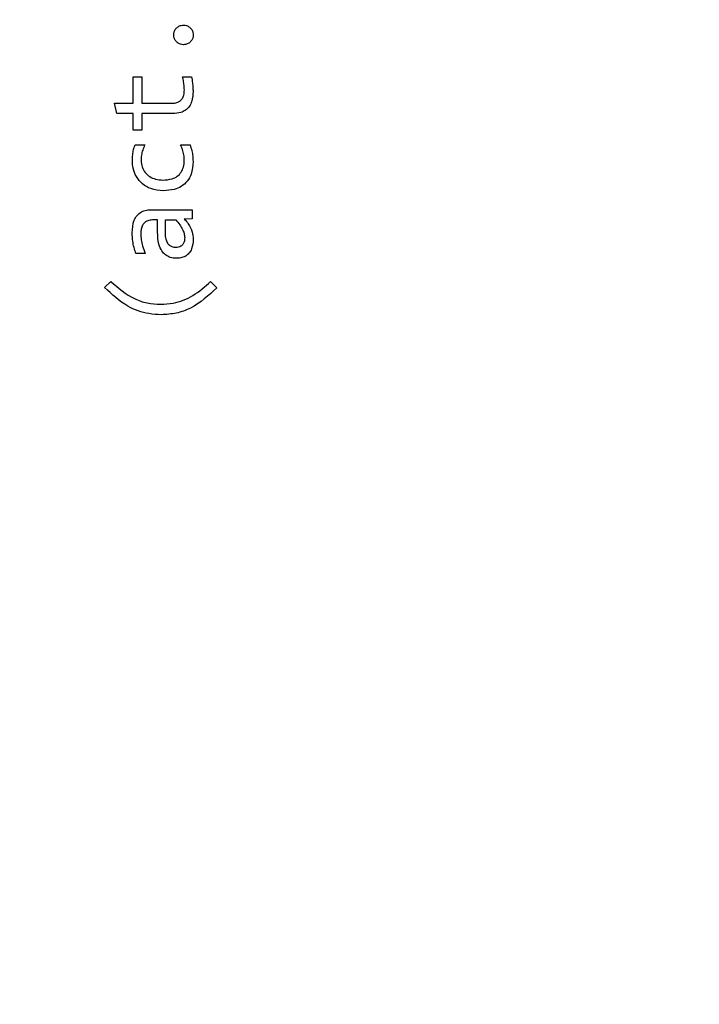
# Model space of a CAD drawing. Header units: millimetres. Extents: x 0 to 420, y 0 to 297.
# Tile 116 of 145: x 211.86 to 214.03, y 188.09 to 191.24. Entities that reach past the tile are written whole.
import ezdxf

# ---------------------------------------------------------------- set-up
doc = ezdxf.new("R2010")
doc.units = ezdxf.units.MM
doc.styles.add('SLDTEXTSTYLE0', font='TXT', dxfattribs={"width": 0.75})
doc.dimstyles.new('SLDDIMSTYLE0', dxfattribs={"dimtxt": 3.5, "dimasz": 3.302, "dimexe": 0, "dimexo": 0.0625, "dimgap": 0.875, "dimtad": 1, "dimlfac": 5, "dimrnd": 1e-09, "dimzin": 12, "dimdsep": 46, "dimtxsty": 'SLDTEXTSTYLE0', "dimsah": 1, "dimcen": 0.09, "dimadec": 0, "dimazin": 3, "dimtfac": 1, "dimtofl": 0, "dimtmove": 0, "dimatfit": 3, "dimfxl": 1, "dimfrac": 2, "dimtolj": 1, "dimtzin": 12, "dimarcsym": 0})

# ---------------------------------------------------------------- blocks, each defined once
blk = doc.blocks.new('_D_2')
at = {"color": 7, "linetype": 'Continuous', "lineweight": 18}
for p, q in [((185.436, 191.7553), (185.436, 250.8462)), ((235.436, 223.7553), (235.436, 250.8462)), ((235.436, 249.8462), (185.436, 249.8462))]:
    blk.add_line(p, q, dxfattribs=at)
for points in [[(185.436, 249.8462), (188.738, 249.3382), (188.738, 250.3542)], [(235.436, 249.8462), (232.134, 250.3542), (232.134, 249.3382)]]:
    blk.add_solid(points, dxfattribs=at)
at = {"color": 7, "linetype": 'Continuous', "lineweight": 18, "insert": (206.5569, 254.3579), "char_height": 3.5, "attachment_point": 1, "style": 'SLDTEXTSTYLE0'}
blk.add_mtext('250', dxfattribs=at)
blk = doc.blocks.new('_D_5')
at = {"color": 7, "linetype": 'Continuous', "lineweight": 18}
for p, q in [((186.436, 221.3553), (271.0027, 221.3553)), ((270.0027, 160.1553), (270.0027, 221.3553)), ((186.436, 160.1553), (271.0027, 160.1553))]:
    blk.add_line(p, q, dxfattribs=at)
for points in [[(270.0027, 221.3553), (269.4947, 218.0533), (270.5107, 218.0533)], [(270.0027, 160.1553), (270.5107, 163.4573), (269.4947, 163.4573)]]:
    blk.add_solid(points, dxfattribs=at)
at = {"color": 7, "linetype": 'Continuous', "lineweight": 18, "insert": (265.491, 186.8762), "char_height": 3.5, "attachment_point": 1, "rotation": 90, "style": 'SLDTEXTSTYLE0'}
blk.add_mtext('306', dxfattribs=at)

msp = doc.modelspace()

# ---------------------------------------------------------------- linework, layer by layer
at = {"color": 7, "linetype": 'Continuous', "lineweight": 25}
for p, q in [((212.2191, 191.0581), (212.2466, 191.0581)), ((212.2191, 190.9732), (212.2191, 191.0581)), ((212.2466, 191.0581), (212.2466, 190.9732)), ((212.3771, 191.0581), (212.4053, 191.0581)), ((212.1587, 190.9732), (212.2191, 190.9732)), ((212.1671, 190.9404), (212.1587, 190.9732)), ((212.2466, 190.9732), (212.3425, 190.9732)), ((212.2191, 190.9404), (212.1671, 190.9404)), ((212.2191, 190.8875), (212.2191, 190.9404)), ((212.2466, 190.9404), (212.2466, 190.8875)), ((212.3451, 190.9404), (212.2466, 190.9404)), ((212.2466, 190.8875), (212.2191, 190.8875)), ((212.2252, 190.8405), (212.2565, 190.8405)), ((212.3705, 190.8405), (212.4009, 190.8405)), ((212.2777, 190.6325), (212.4079, 190.6325)), ((212.4079, 190.6325), (212.4079, 190.6032)), ((212.2969, 190.5996), (212.2803, 190.5996)), ((212.2969, 190.5604), (212.2969, 190.5996)), ((212.322, 190.558), (212.322, 190.5996)), ((212.322, 190.5996), (212.3555, 190.5996)), ((212.4079, 190.6032), (212.3826, 190.6025)), ((212.257, 190.4925), (212.2275, 190.4925)), ((212.1276, 190.3835), (212.147, 190.4024)), ((212.467, 190.4024), (212.4871, 190.3826))]:
    msp.add_line(p, q, dxfattribs=at)
for points, knots in [([(212.3487, 191.1921), (212.349, 191.1954), (212.3496, 191.2023), (212.3548, 191.2117), (212.3627, 191.2189), (212.3716, 191.2228), (212.3776, 191.2232), (212.3802, 191.2233)], [0, 0, 0, 0, 0.205923, 0.418754, 0.634156, 0.845747, 1, 1, 1, 1]), ([(212.3802, 191.2233), (212.3836, 191.223), (212.3904, 191.2224), (212.3996, 191.2171), (212.4067, 191.2094), (212.4107, 191.2005), (212.4111, 191.1945), (212.4113, 191.1921)], [0, 0, 0, 0, 0.207785, 0.417822, 0.633156, 0.848761, 1, 1, 1, 1]), ([(212.3802, 191.1608), (212.3768, 191.161), (212.3698, 191.1616), (212.3603, 191.1669), (212.3531, 191.1748), (212.3492, 191.1837), (212.3488, 191.1896), (212.3487, 191.1921)], [0, 0, 0, 0, 0.20561, 0.424846, 0.638611, 0.853265, 1, 1, 1, 1]), ([(212.4113, 191.1921), (212.411, 191.1887), (212.4104, 191.1817), (212.4051, 191.1724), (212.3972, 191.1652), (212.3884, 191.1613), (212.3825, 191.1609), (212.3802, 191.1608)], [0, 0, 0, 0, 0.207459, 0.423901, 0.637462, 0.856138, 1, 1, 1, 1]), ([(212.3828, 191.016), (212.3827, 191.0193), (212.3825, 191.028), (212.3807, 191.0421), (212.3783, 191.0527), (212.3771, 191.0581)], [0, 0, 0, 0, 0.2350999, 0.6161642, 1, 1, 1, 1]), ([(212.4053, 191.0581), (212.4067, 191.0515), (212.4091, 191.0405), (212.4103, 191.0247), (212.4105, 191.0155), (212.4106, 191.0109)], [0, 0, 0, 0, 0.421428, 0.71017, 1, 1, 1, 1]), ([(212.3425, 190.9732), (212.3481, 190.9735), (212.3574, 190.9741), (212.3691, 190.9798), (212.3769, 190.9882), (212.3821, 191.0008), (212.3826, 191.0104), (212.3828, 191.016)], [0, 0, 0, 0, 0.249911, 0.40906, 0.568985, 0.754574, 1, 1, 1, 1]), ([(212.4106, 191.0109), (212.41, 191.0004), (212.4092, 190.9838), (212.3998, 190.9628), (212.3872, 190.9502), (212.3684, 190.9417), (212.3541, 190.9409), (212.3451, 190.9404)], [0, 0, 0, 0, 0.284257, 0.448348, 0.61384, 0.757994, 1, 1, 1, 1]), ([(212.2164, 190.7885), (212.2166, 190.7952), (212.217, 190.8073), (212.2198, 190.8249), (212.2234, 190.8353), (212.2252, 190.8405)], [0, 0, 0, 0, 0.3775872, 0.686111, 1, 1, 1, 1]), ([(212.2565, 190.8405), (212.254, 190.8349), (212.249, 190.8241), (212.2449, 190.8067), (212.2444, 190.7951), (212.2442, 190.7892)], [0, 0, 0, 0, 0.345665, 0.668676, 1, 1, 1, 1]), ([(212.3826, 190.7905), (212.3823, 190.7965), (212.3818, 190.8081), (212.3775, 190.825), (212.3728, 190.8353), (212.3705, 190.8405)], [0, 0, 0, 0, 0.347839, 0.670063, 1, 1, 1, 1]), ([(212.4009, 190.8405), (212.403, 190.8342), (212.407, 190.8223), (212.41, 190.8041), (212.4104, 190.7924), (212.4106, 190.7865)], [0, 0, 0, 0, 0.363594, 0.679686, 1, 1, 1, 1]), ([(212.3154, 190.6933), (212.3018, 190.6944), (212.2779, 190.6964), (212.2477, 190.7137), (212.2281, 190.7369), (212.2178, 190.7632), (212.2169, 190.7806), (212.2164, 190.7885)], [0, 0, 0, 0, 0.263776, 0.461604, 0.660135, 0.846597, 1, 1, 1, 1]), ([(212.2442, 190.7892), (212.2448, 190.7824), (212.2461, 190.7688), (212.2565, 190.7509), (212.2718, 190.7376), (212.2916, 190.7289), (212.3063, 190.728), (212.3143, 190.7275)], [0, 0, 0, 0, 0.194773, 0.389029, 0.578666, 0.771787, 1, 1, 1, 1]), ([(212.3143, 190.7275), (212.3242, 190.728), (212.3403, 190.7289), (212.3606, 190.7385), (212.3732, 190.7518), (212.3813, 190.7697), (212.3821, 190.7829), (212.3826, 190.7905)], [0, 0, 0, 0, 0.279332, 0.452158, 0.625994, 0.786551, 1, 1, 1, 1]), ([(212.4106, 190.7865), (212.4097, 190.7729), (212.4082, 190.7506), (212.3932, 190.723), (212.3739, 190.706), (212.3471, 190.695), (212.3272, 190.6939), (212.3154, 190.6933)], [0, 0, 0, 0, 0.267223, 0.436801, 0.606966, 0.767682, 1, 1, 1, 1]), ([(212.2156, 190.5587), (212.2164, 190.5724), (212.2176, 190.5923), (212.2309, 190.6148), (212.245, 190.626), (212.2613, 190.6317), (212.2723, 190.6322), (212.2777, 190.6325)], [0, 0, 0, 0, 0.370365, 0.534357, 0.699214, 0.852656, 1, 1, 1, 1]), ([(212.2803, 190.5996), (212.2754, 190.5992), (212.2666, 190.5985), (212.2557, 190.592), (212.248, 190.5827), (212.2439, 190.5702), (212.2435, 190.561), (212.2433, 190.5562)], [0, 0, 0, 0, 0.2294354, 0.4011944, 0.5730944, 0.7810959, 1, 1, 1, 1]), ([(212.3555, 190.5996), (212.3599, 190.5946), (212.3679, 190.5852), (212.3765, 190.5707), (212.3824, 190.5569), (212.3834, 190.5477), (212.3839, 190.543)], [0, 0, 0, 0, 0.310165, 0.57262, 0.782048, 1, 1, 1, 1]), ([(212.3826, 190.6025), (212.3871, 190.5976), (212.3981, 190.5855), (212.4093, 190.5631), (212.4106, 190.5456), (212.4113, 190.5377)], [0, 0, 0, 0, 0.2763985, 0.6760233, 1, 1, 1, 1]), ([(212.2275, 190.4925), (212.2254, 190.4989), (212.2212, 190.5116), (212.2168, 190.5337), (212.216, 190.5495), (212.2156, 190.5587)], [0, 0, 0, 0, 0.296755, 0.593618, 1, 1, 1, 1]), ([(212.2433, 190.5562), (212.2436, 190.5495), (212.2441, 190.5362), (212.2489, 190.5147), (212.2541, 190.5005), (212.257, 190.4925)], [0, 0, 0, 0, 0.306042, 0.61205, 1, 1, 1, 1]), ([(212.3575, 190.4767), (212.3507, 190.4772), (212.3382, 190.4781), (212.322, 190.4872), (212.309, 190.5015), (212.2984, 190.5264), (212.2975, 190.5473), (212.2969, 190.5604)], [0, 0, 0, 0, 0.173698, 0.318792, 0.463556, 0.665145, 1, 1, 1, 1]), ([(212.3564, 190.5113), (212.3521, 190.5116), (212.3446, 190.5122), (212.3353, 190.5177), (212.3281, 190.526), (212.3228, 190.5398), (212.3223, 190.5512), (212.322, 190.558)], [0, 0, 0, 0, 0.193406, 0.338189, 0.482803, 0.690685, 1, 1, 1, 1]), ([(212.3839, 190.543), (212.3837, 190.5384), (212.3833, 190.5308), (212.3786, 190.521), (212.3722, 190.5149), (212.3643, 190.5118), (212.359, 190.5114), (212.3564, 190.5113)], [0, 0, 0, 0, 0.288066, 0.477603, 0.668535, 0.833981, 1, 1, 1, 1]), ([(212.4113, 190.5377), (212.4105, 190.5271), (212.4093, 190.5111), (212.3983, 190.4925), (212.3859, 190.4824), (212.3715, 190.4774), (212.3621, 190.4769), (212.3575, 190.4767)], [0, 0, 0, 0, 0.34043, 0.514987, 0.690684, 0.850954, 1, 1, 1, 1]), ([(212.147, 190.4024), (212.1709, 190.3818), (212.2059, 190.3517), (212.2636, 190.3321), (212.2924, 190.3303), (212.3068, 190.3295)], [0, 0, 0, 0, 0.5204523, 0.7602974, 1, 1, 1, 1]), ([(212.3068, 190.3295), (212.3202, 190.3302), (212.3562, 190.3324), (212.4137, 190.3552), (212.4489, 190.3863), (212.467, 190.4024)], [0, 0, 0, 0, 0.222904, 0.598334, 1, 1, 1, 1]), ([(212.3092, 190.296), (212.2958, 190.2967), (212.2586, 190.2987), (212.1918, 190.3231), (212.151, 190.3615), (212.1276, 190.3835)], [0, 0, 0, 0, 0.194006, 0.539772, 1, 1, 1, 1]), ([(212.4871, 190.3826), (212.4606, 190.3582), (212.4221, 190.3227), (212.3573, 190.2991), (212.3252, 190.297), (212.3092, 190.296)], [0, 0, 0, 0, 0.525722, 0.763801, 1, 1, 1, 1])]:
    msp.add_open_spline(points, degree=3, knots=knots, dxfattribs=at)

# ---------------------------------------------------------------- dimensions: what is measured, and where the dimension line sits
at = {"color": 7, "linetype": 'Continuous', "lineweight": 18}
dim = msp.add_linear_dim(base=(185.436, 249.8462), p1=(235.436, 222.7553), p2=(185.436, 190.7553), dimstyle='SLDDIMSTYLE0', dxfattribs=at)
dim.commit()
dim.dimension.update_dxf_attribs({"geometry": '_D_2', "text_midpoint": (210.436, 249.8462), "dimtype": 160})
dim = msp.add_linear_dim(base=(270.0027, 221.3553), p1=(185.436, 160.1553), p2=(185.436, 221.3553), angle=90, dimstyle='SLDDIMSTYLE0', dxfattribs=at)
dim.commit()
dim.dimension.update_dxf_attribs({"geometry": '_D_5', "text_midpoint": (270.0027, 190.7553), "dimtype": 160})

doc.saveas('drawing.dxf')
